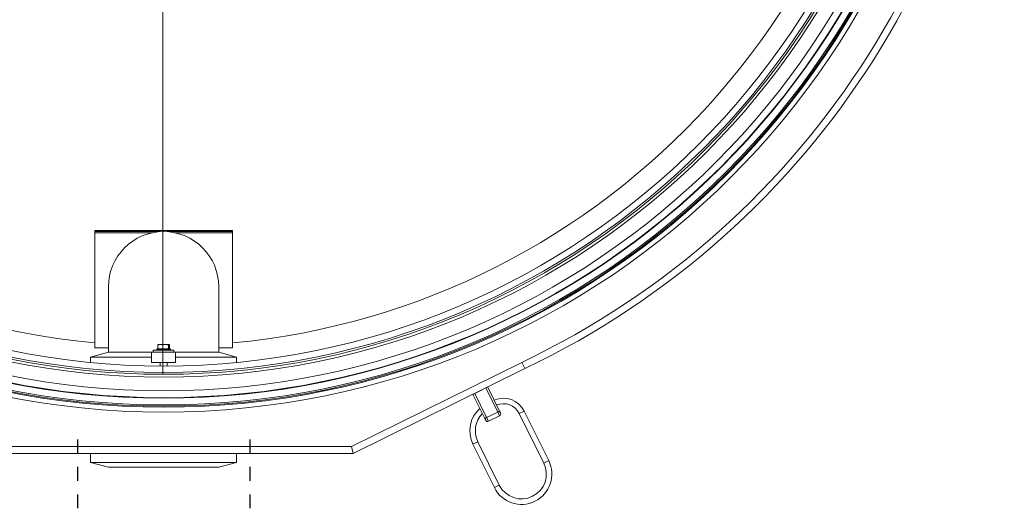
# Model space of a CAD drawing. Header units: metres. Extents: x 1333.9 to 1416.6, y -82.7 to -2.5.
# Tile 48 of 160: x 1362.5 to 1364, y -12.4 to -11.7. Entities that reach past the tile are written whole.
import ezdxf

# ---------------------------------------------------------------- set-up
doc = ezdxf.new("R2010")
doc.units = ezdxf.units.M
doc.linetypes.add('AUSGEZOGEN', pattern=[0])
for name, color, linetype, lineweight in [('XR$5$AM_0', 7, 'AUSGEZOGEN', 50), ('XR$5$MARKETING_DRW', 7, 'AUSGEZOGEN', 13), ('XR$5$ZR_Sanitär', 1, 'AUSGEZOGEN', 13)]:
    doc.layers.add(name, color=color, linetype=linetype, lineweight=lineweight)

# ---------------------------------------------------------------- blocks, each defined once
blk = doc.blocks.new('A$C43b69e9d')
at = {"layer": 'XR$5$AM_0', "lineweight": 18, "transparency": 33554687}
for p, q in [((-0.03645094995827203, -0.01300391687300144), (-0.03645094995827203, 0.0009660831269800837)), ((-0.03619694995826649, 0.0009066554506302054), (-0.03619694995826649, -0.01294448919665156)), ((-0.03678114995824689, -0.003326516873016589), (-0.03695894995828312, -0.003986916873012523)), ((-0.03645094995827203, -0.003326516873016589), (-0.03678114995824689, -0.003326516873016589)), ((-0.03678114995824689, -0.008711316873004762), (-0.03678114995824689, -0.003326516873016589)), ((-0.03289494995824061, -0.003326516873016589), (-0.0330948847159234, -0.003326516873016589)), ((-0.0327171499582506, -0.003986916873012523), (-0.03289494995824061, -0.003326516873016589)), ((-0.03289494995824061, -0.003326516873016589), (-0.03289494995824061, -0.005574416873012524)), ((-0.03255204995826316, -0.003986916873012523), (-0.03255204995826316, -0.003478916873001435)), ((-0.02831024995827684, -0.003478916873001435), (-0.03255204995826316, -0.003478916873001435)), ((-0.02831024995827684, -0.003478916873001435), (-0.02827214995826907, -0.003478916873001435)), ((-0.02831024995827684, -0.005627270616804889), (-0.02831024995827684, -0.003478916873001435)), ((-0.02823404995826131, -0.003478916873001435), (-0.02827214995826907, -0.003478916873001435)), ((-0.02827214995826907, -0.005891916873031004), (-0.02827214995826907, -0.003478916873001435)), ((-0.02823404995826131, -0.008558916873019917), (-0.02823404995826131, -0.003478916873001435)), ((-0.03695894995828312, -0.008050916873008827), (-0.03695894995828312, -0.003986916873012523)), ((-0.03030414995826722, -0.003986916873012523), (-0.0327171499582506, -0.003986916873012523)), ((-0.0327171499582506, -0.003986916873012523), (-0.0327171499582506, -0.005574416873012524)), ((-0.0327171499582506, -0.005574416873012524), (-0.03309814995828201, -0.005574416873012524)), ((-0.03309814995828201, -0.005574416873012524), (-0.03309814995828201, -0.006463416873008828)), ((-0.0327171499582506, -0.005574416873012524), (-0.0327171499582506, -0.005637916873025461)), ((-0.03264094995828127, -0.005637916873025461), (-0.0327171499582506, -0.005637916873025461)), ((-0.0327171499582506, -0.005637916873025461), (-0.0327171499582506, -0.006399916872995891)), ((-0.03264094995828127, -0.006399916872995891), (-0.03264094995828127, -0.005637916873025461)), ((-0.0326155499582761, -0.005764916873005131), (-0.03264094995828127, -0.005764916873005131)), ((-0.03259014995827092, -0.005790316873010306), (-0.0326155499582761, -0.005764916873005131)), ((-0.0326155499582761, -0.006018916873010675), (-0.0326155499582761, -0.005764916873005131)), ((-0.03259014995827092, -0.005802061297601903), (-0.03259014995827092, -0.005790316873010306)), ((-0.03259014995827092, -0.005802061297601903), (-0.03244573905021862, -0.005802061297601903)), ((-0.03259014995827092, -0.005812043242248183), (-0.03259014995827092, -0.005802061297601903)), ((-0.03309814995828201, -0.005891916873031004), (-0.03322486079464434, -0.005891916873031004)), ((-0.03322486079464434, -0.006145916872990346), (-0.03309814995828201, -0.006145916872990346)), ((-0.0326155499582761, -0.00627291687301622), (-0.0326155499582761, -0.006018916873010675)), ((-0.03259014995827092, -0.005978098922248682), (-0.03259014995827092, -0.005812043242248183)), ((-0.03259014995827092, -0.005988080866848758), (-0.03259014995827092, -0.005978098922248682)), ((-0.03259014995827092, -0.005988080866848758), (-0.03244573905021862, -0.005988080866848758)), ((-0.03259014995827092, -0.005999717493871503), (-0.03259014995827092, -0.005988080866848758)), ((-0.03259014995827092, -0.006018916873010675), (-0.03259014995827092, -0.005999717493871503)), ((-0.03259014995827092, -0.006193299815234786), (-0.03259014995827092, -0.006018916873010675)), ((-0.03242758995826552, -0.005815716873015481), (-0.03242867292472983, -0.005813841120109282)), ((-0.03242758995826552, -0.005815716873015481), (-0.03242758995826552, -0.005895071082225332)), ((-0.03242758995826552, -0.006096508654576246), (-0.03242758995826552, -0.005895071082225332)), ((-0.03242758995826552, -0.006096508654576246), (-0.03242758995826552, -0.006220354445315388)), ((-0.02827214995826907, -0.005891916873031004), (-0.02827612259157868, -0.005891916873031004)), ((-0.02827612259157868, -0.006145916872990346), (-0.02827214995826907, -0.006145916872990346)), ((-0.02827214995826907, -0.008558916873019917), (-0.02827214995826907, -0.006145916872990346)), ((-0.0327171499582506, -0.006463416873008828), (-0.03309814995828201, -0.006463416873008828)), ((-0.03289494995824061, -0.006463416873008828), (-0.03289494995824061, -0.008711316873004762)), ((-0.0327171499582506, -0.006399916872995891), (-0.03264094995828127, -0.006399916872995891)), ((-0.0327171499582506, -0.006399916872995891), (-0.0327171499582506, -0.006463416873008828)), ((-0.0327171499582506, -0.006463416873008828), (-0.0327171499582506, -0.008050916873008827)), ((-0.03264094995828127, -0.00627291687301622), (-0.0326155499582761, -0.00627291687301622)), ((-0.0326155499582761, -0.00627291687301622), (-0.03259014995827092, -0.006247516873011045)), ((-0.03259014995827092, -0.00620493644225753), (-0.03259014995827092, -0.006193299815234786)), ((-0.03259014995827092, -0.00620493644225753), (-0.03244573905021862, -0.00620493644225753)), ((-0.03259014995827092, -0.006206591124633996), (-0.03259014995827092, -0.00620493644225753)), ((-0.03259014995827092, -0.006247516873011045), (-0.03259014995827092, -0.00620493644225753)), ((-0.03259014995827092, -0.006235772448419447), (-0.03244573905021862, -0.006235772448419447)), ((-0.03242867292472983, -0.006223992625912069), (-0.03242758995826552, -0.00622211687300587)), ((-0.03242758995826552, -0.006220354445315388), (-0.03242758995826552, -0.00622211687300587)), ((-0.02831024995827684, -0.008558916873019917), (-0.02831024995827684, -0.006410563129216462)), ((-0.03695894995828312, -0.008050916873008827), (-0.03678114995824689, -0.008711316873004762)), ((-0.03289494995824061, -0.008711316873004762), (-0.0327171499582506, -0.008050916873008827)), ((-0.0327171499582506, -0.008050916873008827), (-0.03030414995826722, -0.008050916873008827)), ((-0.03255204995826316, -0.008558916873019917), (-0.03255204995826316, -0.008050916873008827)), ((-0.02831024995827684, -0.008558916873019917), (-0.03255204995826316, -0.008558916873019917)), ((-0.02827214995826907, -0.008558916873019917), (-0.02831024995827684, -0.008558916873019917)), ((-0.02823404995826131, -0.008558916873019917), (-0.02827214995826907, -0.008558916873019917)), ((-0.03678114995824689, -0.008711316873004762), (-0.03645094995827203, -0.008711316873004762)), ((-0.0330948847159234, -0.008711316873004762), (-0.03289494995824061, -0.008711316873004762)), ((-0.03619694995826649, -0.01294448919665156), (-0.03645094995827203, -0.01300391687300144)), ((-0.03332006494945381, -0.01932851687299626), (-0.03645094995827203, -0.01300391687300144)), ((-0.03619694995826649, -0.01294448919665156), (-0.03309154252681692, -0.01921762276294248)), ((-0.0351578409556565, -0.01785755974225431), (-0.03427006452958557, -0.01741808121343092)), ((-0.0342666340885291, -0.017416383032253), (-0.03427006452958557, -0.01741808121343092)), ((-0.03427006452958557, -0.01741808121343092), (-0.03423625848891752, -0.01748637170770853)), ((-0.03611028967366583, -0.0174221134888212), (-0.03770373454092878, -0.01821092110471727)), ((-0.03761358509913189, -0.01839302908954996), (-0.03602014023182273, -0.01760422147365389)), ((-0.03602014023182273, -0.01760422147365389), (-0.03611028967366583, -0.0174221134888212)), ((-0.03423625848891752, -0.01748637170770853), (-0.03512403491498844, -0.01792585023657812)), ((-0.03413484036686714, -0.01769124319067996), (-0.03423625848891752, -0.01748637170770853)), ((-0.03403342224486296, -0.01789611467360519), (-0.03413484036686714, -0.01769124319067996)), ((-0.03512403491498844, -0.01792585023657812), (-0.03526061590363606, -0.01799346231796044)), ((-0.0350577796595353, -0.01840320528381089), (-0.03526061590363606, -0.01799346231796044)), ((-0.03522613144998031, -0.01789136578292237), (-0.0351578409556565, -0.01785755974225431)), ((-0.0351578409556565, -0.01785755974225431), (-0.03512403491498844, -0.01792585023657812)), ((-0.03512403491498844, -0.01792585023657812), (-0.03492119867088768, -0.01833559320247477)), ((-0.03492119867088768, -0.01833559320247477), (-0.03403342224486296, -0.01789611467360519)), ((-0.03399961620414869, -0.017964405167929), (-0.03488739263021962, -0.01840388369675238)), ((-0.03403342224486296, -0.01789611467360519), (-0.03399961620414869, -0.017964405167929)), ((-0.03399961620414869, -0.017964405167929), (-0.03399618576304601, -0.01796270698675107)), ((-0.03761358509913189, -0.01839302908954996), (-0.03770373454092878, -0.01821092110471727)), ((-0.0350577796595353, -0.01840320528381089), (-0.03492119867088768, -0.01833559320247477)), ((-0.03488739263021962, -0.01840388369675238), (-0.03495568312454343, -0.01843768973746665)), ((-0.03492119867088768, -0.01833559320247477), (-0.03488739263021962, -0.01840388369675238)), ((-0.03498116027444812, -0.01913050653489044), (-0.03680224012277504, -0.02003200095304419)), ((-0.03498116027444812, -0.01913050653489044), (-0.03489101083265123, -0.01931261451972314)), ((-0.03332006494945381, -0.01932851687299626), (-0.03309154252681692, -0.01921762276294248)), ((-0.03671209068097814, -0.02021410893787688), (-0.03489101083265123, -0.01931261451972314)), ((-0.03680224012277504, -0.02003200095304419), (-0.03671209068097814, -0.02021410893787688))]:
    blk.add_line(p, q, dxfattribs=at)
for radius in [0.02958770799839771, 0.02940662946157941, 0.02937110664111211, 0.02932471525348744, 0.02907133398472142, 0.02905588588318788, 0.0288018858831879, 0.0282938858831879, 0.028194, 0.02812215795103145, 0.02788920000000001]:
    blk.add_circle((-0.005335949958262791, -0.006018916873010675), radius, dxfattribs=at)
for centre, radius, start, end in [((-0.005335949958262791, -0.006018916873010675), 0.02715695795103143, 85.22084149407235, 174.6332611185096), ((-0.03030414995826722, -0.006018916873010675), 0.002032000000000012, 270, 90), ((-0.005335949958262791, -0.006018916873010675), 0.02715695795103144, 185.3667388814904, 270), ((-0.03561446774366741, -0.018423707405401), 0.001117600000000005, 42.16354370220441, 116.3369234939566), ((-0.03561446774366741, -0.018423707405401), 0.0009144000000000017, 45.80814416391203, 116.3369234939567), ((-0.03519232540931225, -0.01795965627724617), 7.620000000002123e-05, 116.3369234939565, 206.3369234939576), ((-0.03720791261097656, -0.01921251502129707), 0.001117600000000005, 116.3369234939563, 296.3369234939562), ((-0.03720791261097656, -0.01921251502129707), 0.0009144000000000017, 116.3369234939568, 296.3369234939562), ((-0.03498948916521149, -0.01836939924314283), 7.619999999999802e-05, 206.3369234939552, 296.3369234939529), ((-0.03527414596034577, -0.0185386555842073), 0.0006604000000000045, 296.3369234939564, 21.92519770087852), ((-0.03527414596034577, -0.0185386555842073), 0.0008636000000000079, 296.3369234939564, 22.96463683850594), ((-0.005335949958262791, -0.006018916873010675), 0.03073399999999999, 205.4326393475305, 334.5673606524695), ((-0.005335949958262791, -0.006018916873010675), 0.03098800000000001, 205.4363531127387, 334.5636468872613)]:
    blk.add_arc(centre, radius, start, end, dxfattribs=at)
for points, knots in [([(-0.03244573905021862, -0.005802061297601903), (-0.03244314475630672, -0.005809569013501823), (-0.032437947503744, -0.005824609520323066), (-0.03243224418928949, -0.005847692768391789), (-0.03242833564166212, -0.005871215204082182), (-0.03242783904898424, -0.005887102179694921), (-0.03242758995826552, -0.005895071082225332)], [0, 0, 0, 0, 0.2472682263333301, 0.4953623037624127, 0.746873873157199, 1, 1, 1, 1]), ([(-0.0324288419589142, -0.005813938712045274), (-0.03242899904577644, -0.005813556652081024), (-0.03242965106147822, -0.005811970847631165), (-0.03243291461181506, -0.005809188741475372), (-0.03243831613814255, -0.005805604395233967), (-0.03244326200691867, -0.005803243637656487), (-0.03244573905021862, -0.005802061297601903)], [0, 0, 0, 0, 0.09479346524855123, 0.3934562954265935, 0.6962242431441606, 0.9999999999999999, 0.9999999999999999, 0.9999999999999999, 0.9999999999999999]), ([(-0.03242758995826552, -0.005895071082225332), (-0.03242761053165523, -0.005897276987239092), (-0.03242769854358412, -0.005906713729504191), (-0.03242906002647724, -0.005923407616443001), (-0.03243281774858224, -0.005945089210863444), (-0.03243834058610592, -0.005966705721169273), (-0.03244327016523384, -0.005980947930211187), (-0.03244573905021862, -0.005988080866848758)], [0, 0, 0, 0, 0.07008933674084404, 0.2998383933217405, 0.5308489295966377, 0.7650347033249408, 1, 1, 1, 1]), ([(-0.03244573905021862, -0.005988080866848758), (-0.0324419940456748, -0.006000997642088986), (-0.03243636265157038, -0.006020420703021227), (-0.03243144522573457, -0.006046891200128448), (-0.03242832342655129, -0.006070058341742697), (-0.03242786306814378, -0.006086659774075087), (-0.03242758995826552, -0.006096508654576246)], [0, 0, 0, 0, 0.364215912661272, 0.5476744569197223, 0.7316556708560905, 1, 1, 1, 1]), ([(-0.03242758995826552, -0.006096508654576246), (-0.03242772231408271, -0.00610326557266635), (-0.03242798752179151, -0.006116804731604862), (-0.03243010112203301, -0.006137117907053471), (-0.03243341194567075, -0.006157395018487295), (-0.03243839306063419, -0.006180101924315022), (-0.03244304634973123, -0.006195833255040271), (-0.03244573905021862, -0.00620493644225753)], [0, 0, 0, 0, 0.1841279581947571, 0.3689459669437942, 0.5556442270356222, 0.7428663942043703, 1, 1, 1, 1]), ([(-0.03244573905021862, -0.00620493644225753), (-0.03244314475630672, -0.006206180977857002), (-0.032437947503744, -0.00620867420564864), (-0.03243224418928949, -0.00621250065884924), (-0.03242833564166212, -0.006216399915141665), (-0.03242783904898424, -0.006219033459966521), (-0.03242758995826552, -0.006220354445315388)], [0, 0, 0, 0, 0.2472682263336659, 0.4953623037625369, 0.7468738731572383, 1, 1, 1, 1]), ([(-0.03242758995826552, -0.006220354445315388), (-0.03242761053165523, -0.006220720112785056), (-0.03242769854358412, -0.006222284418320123), (-0.03242906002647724, -0.006225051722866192), (-0.03243281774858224, -0.00622864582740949), (-0.03243834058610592, -0.006232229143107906), (-0.03244327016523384, -0.006234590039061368), (-0.03244573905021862, -0.006235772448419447)], [0, 0, 0, 0, 0.07008933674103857, 0.2998383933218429, 0.530848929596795, 0.7650347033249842, 1, 1, 1, 1])]:
    blk.add_open_spline(points, degree=3, knots=knots, dxfattribs=at)
at = {"layer": 'XR$5$MARKETING_DRW', "color": 4, "transparency": 33554687}
blk.add_line((-0.005520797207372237, -0.005989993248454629), (-0.03352515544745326, -0.005989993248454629), dxfattribs=at)

msp = doc.modelspace()

# ---------------------------------------------------------------- linework, layer by layer
at = {"layer": 'XR$5$ZR_Sanitär', "color": 7, "linetype": 'AUSGEZOGEN', "lineweight": 25, "transparency": 33554687}
for p, q in [((1362.612280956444, -12.31955935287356), (1362.612280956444, -12.33955935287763)), ((1362.862280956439, -12.31955935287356), (1362.862280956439, -12.33955935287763)), ((1362.612280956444, -12.3595593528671), (1362.612280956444, -12.37955935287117)), ((1362.862280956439, -12.3595593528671), (1362.862280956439, -12.37955935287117)), ((1362.612280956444, -12.39955935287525), (1362.612280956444, -12.41955935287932)), ((1362.862280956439, -12.39955935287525), (1362.862280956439, -12.41955935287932))]:
    msp.add_line(p, q, dxfattribs=at)

# ---------------------------------------------------------------- block references
at = {"layer": 'XR$5$ZR_Sanitär', "color": 7, "linetype": 'AUSGEZOGEN', "lineweight": 13, "transparency": 33554687, "xscale": 39.37007874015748, "yscale": 39.37007874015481, "rotation": 90}
msp.add_blockref('A$C43b69e9d', (1362.50031572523, -10.9050159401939), dxfattribs=at)

doc.saveas('drawing.dxf')
